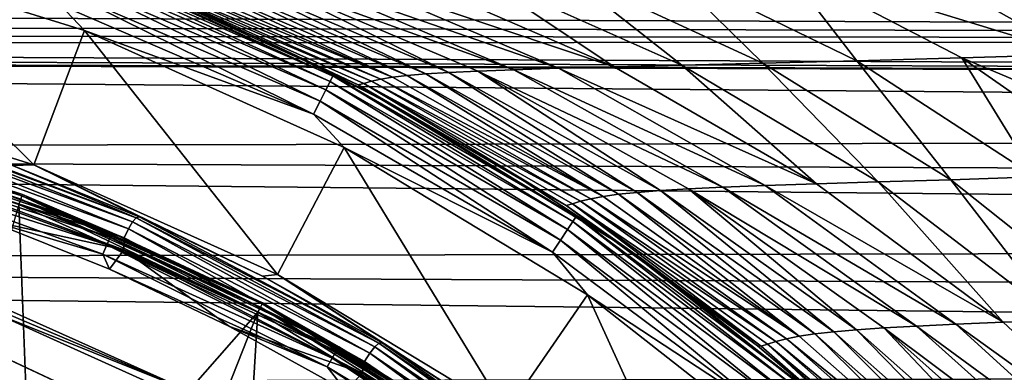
# Model space of a CAD drawing. Header units: metres. Extents: x -139 to 106, y -189 to 40.
# Tile 218 of 256: x 27.38 to 35.53, y 15.41 to 18.32. Entities that reach past the tile are written whole.
import ezdxf

# ---------------------------------------------------------------- set-up
doc = ezdxf.new("R2010")
doc.units = ezdxf.units.M
doc.layers.add('solid_153_ABGANG1_SW0003', color=7, linetype='CONTINUOUS')

msp = doc.modelspace()

# ---------------------------------------------------------------- linework, layer by layer
at = {"layer": 'solid_153_ABGANG1_SW0003'}
for points in [[(25.383118, 17.781193, 130.062897), (27.49445, 17.123274, 130.062897), (25.666855, 18.933422, 130.062897)], [(27.49445, 17.123274, 130.062897), (27.915009, 18.232901, 130.062897), (25.666855, 18.933422, 130.062897)], [(27.7141, 18.445608, 130.045853), (25.666855, 18.933422, 130.062897), (27.915009, 18.232901, 130.062897)], [(37.096428, 18.064949, 85.809425), (35.84787, 18.829838, 83.857979), (34.743118, 18.801836, 84.344627)], [(27.818005, 18.731087, 129.812546), (29.946453, 17.812963, 129.812546), (27.835068, 18.777967, 129.691803)], [(27.835068, 18.777967, 129.691803), (29.968843, 17.857546, 129.691803), (28.092537, 18.700325, 129.562897)], [(29.946453, 17.812963, 129.812546), (29.968843, 17.857546, 129.691803), (27.835068, 18.777967, 129.691803)], [(32.721947, 18.752632, 85.681648), (31.856716, 18.733965, 86.530342), (33.526489, 17.961954, 88.239258)], [(33.692841, 18.77582, 84.951157), (32.721947, 18.752632, 85.681648), (34.304562, 17.982971, 87.476425)], [(34.304562, 17.982971, 87.476425), (32.721947, 18.752632, 85.681648), (33.526489, 17.961954, 88.239258)], [(36.111076, 18.035843, 86.260597), (34.743118, 18.801836, 84.344627), (33.692841, 18.77582, 84.951157)], [(35.173466, 18.00823, 86.815201), (33.692841, 18.77582, 84.951157), (34.304562, 17.982971, 87.476425)], [(36.111076, 18.035843, 86.260597), (33.692841, 18.77582, 84.951157), (35.173466, 18.00823, 86.815201)], [(37.096428, 18.064949, 85.809425), (34.743118, 18.801836, 84.344627), (36.111076, 18.035843, 86.260597)], [(27.755383, 18.559032, 129.995834), (29.864281, 17.649343, 129.995834), (27.790825, 18.656408, 129.91626)], [(27.790825, 18.656408, 129.91626), (29.910788, 17.741945, 129.91626), (27.818005, 18.731087, 129.812546)], [(29.864281, 17.649343, 129.995834), (29.910788, 17.741945, 129.91626), (27.790825, 18.656408, 129.91626)], [(29.910788, 17.741945, 129.91626), (29.946453, 17.812963, 129.812546), (27.818005, 18.731087, 129.812546)], [(28.092537, 18.700325, 129.562897), (30.294903, 17.709122, 129.562897), (28.328089, 18.609285, 102.729401)], [(29.968843, 17.857546, 129.691803), (30.294903, 17.709122, 129.562897), (28.092537, 18.700325, 129.562897)], [(28.727657, 18.660658, 95.512642), (28.612955, 18.649805, 96.711288), (30.463177, 17.846416, 97.333099)], [(28.875475, 18.670475, 94.318184), (28.727657, 18.660658, 95.512642), (30.585526, 17.861153, 96.260017)], [(30.585526, 17.861153, 96.260017), (28.727657, 18.660658, 95.512642), (30.463177, 17.846416, 97.333099)], [(29.065493, 18.679352, 93.129745), (28.875475, 18.670475, 94.318184), (30.738735, 17.874632, 95.191551)], [(30.738735, 17.874632, 95.191551), (28.875475, 18.670475, 94.318184), (30.585526, 17.861153, 96.260017)], [(29.308187, 18.687078, 91.94989), (29.065493, 18.679352, 93.129745), (30.93041, 17.887074, 94.12944)], [(30.93041, 17.887074, 94.12944), (29.065493, 18.679352, 93.129745), (30.738735, 17.874632, 95.191551)], [(31.466902, 17.909199, 92.036392), (29.617348, 18.694336, 90.784485), (29.308187, 18.687078, 91.94989)], [(31.169369, 17.898317, 93.076065), (29.308187, 18.687078, 91.94989), (30.93041, 17.887074, 94.12944)], [(31.466902, 17.909199, 92.036392), (29.308187, 18.687078, 91.94989), (31.169369, 17.898317, 93.076065)], [(31.837664, 17.92058, 91.018028), (30.010483, 18.70204, 89.642433), (29.617348, 18.694336, 90.784485)], [(31.837664, 17.92058, 91.018028), (29.617348, 18.694336, 90.784485), (31.466902, 17.909199, 92.036392)], [(32.297615, 17.932501, 90.031479), (30.506559, 18.710432, 88.535995), (30.010483, 18.70204, 89.642433)], [(32.297615, 17.932501, 90.031479), (30.010483, 18.70204, 89.642433), (31.837664, 17.92058, 91.018028)], [(31.118904, 18.720457, 87.489349), (30.506559, 18.710432, 88.535995), (32.297615, 17.932501, 90.031479)], [(31.856716, 18.733965, 86.530342), (31.118904, 18.720457, 87.489349), (32.85799, 17.945705, 89.097336)], [(32.85799, 17.945705, 89.097336), (31.118904, 18.720457, 87.489349), (32.297615, 17.932501, 90.031479)], [(33.526489, 17.961954, 88.239258), (31.856716, 18.733965, 86.530342), (32.85799, 17.945705, 89.097336)], [(28.359453, 18.605021, 101.525368), (28.328089, 18.609285, 102.729401), (29.427032, 18.138151, 102.729401)], [(30.294903, 17.709122, 129.562897), (29.427032, 18.138151, 102.729401), (28.328089, 18.609285, 102.729401)], [(28.401657, 18.61286, 100.320587), (28.359453, 18.605021, 101.525368), (30.177984, 17.784254, 101.649033)], [(30.177984, 17.784254, 101.649033), (28.359453, 18.605021, 101.525368), (29.427032, 18.138151, 102.729401)], [(30.288363, 17.813032, 99.488251), (28.455915, 18.625277, 99.116272), (28.401657, 18.61286, 100.320587)], [(30.225826, 17.795771, 100.568245), (28.401657, 18.61286, 100.320587), (30.177984, 17.784254, 101.649033)], [(30.288363, 17.813032, 99.488251), (28.401657, 18.61286, 100.320587), (30.225826, 17.795771, 100.568245)], [(30.365772, 17.83032, 98.409508), (28.524313, 18.637932, 97.912819), (28.455915, 18.625277, 99.116272)], [(30.365772, 17.83032, 98.409508), (28.455915, 18.625277, 99.116272), (30.288363, 17.813032, 99.488251)], [(30.463177, 17.846416, 97.333099), (28.612955, 18.649805, 96.711288), (28.524313, 18.637932, 97.912819)], [(30.463177, 17.846416, 97.333099), (28.524313, 18.637932, 97.912819), (30.365772, 17.83032, 98.409508)], [(27.7141, 18.445608, 130.045853), (29.810108, 17.541479, 130.045853), (27.755383, 18.559032, 129.995834)], [(29.810108, 17.541479, 130.045853), (29.864281, 17.649343, 129.995834), (27.755383, 18.559032, 129.995834)], [(3.820827, 18.30555, 58.332531), (4.595851, 18.42354, 58.544991), (76.5, 18.143282, 58.058739)], [(4.595851, 18.42354, 58.544991), (76.5, 18.471125, 58.634258), (76.5, 18.143282, 58.058739)], [(27.7141, 18.445608, 130.045853), (27.915009, 18.232901, 130.062897), (29.810108, 17.541479, 130.045853)], [(3.047082, 18.206055, 58.162315), (3.820827, 18.30555, 58.332531), (76.5, 18.143282, 58.058739)], [(2.276162, 18.127207, 58.032665), (3.047082, 18.206055, 58.162315), (76.5, 18.143282, 58.058739)], [(27.49445, 17.123274, 130.062897), (29.511084, 16.215662, 130.062897), (27.915009, 18.232901, 130.062897)], [(29.511084, 16.215662, 130.062897), (30.062334, 17.266502, 130.062897), (27.915009, 18.232901, 130.062897)], [(29.810108, 17.541479, 130.045853), (27.915009, 18.232901, 130.062897), (30.062334, 17.266502, 130.062897)], [(1.509753, 18.070551, 57.942162), (2.276162, 18.127207, 58.032665), (76.5, 17.777195, 57.504963)], [(2.276162, 18.127207, 58.032665), (76.5, 18.143282, 58.058739), (76.5, 17.777195, 57.504963)], [(30.177984, 17.784254, 101.649033), (29.427032, 18.138151, 102.729401), (30.494583, 17.602877, 102.729401)], [(30.294903, 17.709122, 129.562897), (30.494583, 17.602877, 102.729401), (29.427032, 18.138151, 102.729401)], [(0.750219, 18.036745, 57.889164), (76.5, 17.777195, 57.504963), (0, 18.025799, 57.872158)], [(0, 18.025799, 57.872158), (76.5, 17.777195, 57.504963), (76.5, 17.374147, 56.975445)], [(0, 17.239624, 56.8139), (0, 18.025799, 57.872158), (76.5, 17.374147, 56.975445)], [(0.750219, 18.036745, 57.889164), (1.509753, 18.070551, 57.942162), (76.5, 17.777195, 57.504963)], [(35.173466, 18.00823, 86.815201), (34.304562, 17.982971, 87.476425), (35.77964, 17.022173, 89.15699)], [(37.385536, 17.076809, 88.057411), (36.111076, 18.035843, 86.260597), (35.173466, 18.00823, 86.815201)], [(36.553108, 17.048498, 88.56179), (35.173466, 18.00823, 86.815201), (35.77964, 17.022173, 89.15699)], [(37.385536, 17.076809, 88.057411), (35.173466, 18.00823, 86.815201), (36.553108, 17.048498, 88.56179)], [(33.969997, 16.966244, 91.430458), (32.297615, 17.932501, 90.031479), (31.837664, 17.92058, 91.018028)], [(32.85799, 17.945705, 89.097336), (32.297615, 17.932501, 90.031479), (33.969997, 16.966244, 91.430458)], [(33.526489, 17.961954, 88.239258), (32.85799, 17.945705, 89.097336), (34.480598, 16.981762, 90.601822)], [(34.480598, 16.981762, 90.601822), (32.85799, 17.945705, 89.097336), (33.969997, 16.966244, 91.430458)], [(34.304562, 17.982971, 87.476425), (33.526489, 17.961954, 88.239258), (35.083485, 16.99983, 89.838676)], [(35.083485, 16.99983, 89.838676), (33.526489, 17.961954, 88.239258), (34.480598, 16.981762, 90.601822)], [(35.77964, 17.022173, 89.15699), (34.304562, 17.982971, 87.476425), (35.083485, 16.99983, 89.838676)], [(29.946453, 17.812963, 129.812546), (31.953922, 16.653952, 129.812546), (29.968843, 17.857546, 129.691803)], [(29.968843, 17.857546, 129.691803), (31.981337, 16.695633, 129.691803), (30.294903, 17.709122, 129.562897)], [(31.953922, 16.653952, 129.812546), (31.981337, 16.695633, 129.691803), (29.968843, 17.857546, 129.691803)], [(32.205956, 16.861525, 97.914803), (30.463177, 17.846416, 97.333099), (30.365772, 17.83032, 98.409508)], [(30.585526, 17.861153, 96.260017), (30.463177, 17.846416, 97.333099), (32.205956, 16.861525, 97.914803)], [(30.738735, 17.874632, 95.191551), (30.585526, 17.861153, 96.260017), (32.332951, 16.879091, 96.959167)], [(32.332951, 16.879091, 96.959167), (30.585526, 17.861153, 96.260017), (32.205956, 16.861525, 97.914803)], [(30.93041, 17.887074, 94.12944), (30.738735, 17.874632, 95.191551), (32.488728, 16.895201, 96.008522)], [(32.488728, 16.895201, 96.008522), (30.738735, 17.874632, 95.191551), (32.332951, 16.879091, 96.959167)], [(31.169369, 17.898317, 93.076065), (30.93041, 17.887074, 94.12944), (32.679546, 16.910194, 95.064537)], [(32.679546, 16.910194, 95.064537), (30.93041, 17.887074, 94.12944), (32.488728, 16.895201, 96.008522)], [(33.197315, 16.937525, 93.207367), (31.466902, 17.909199, 92.036392), (31.169369, 17.898317, 93.076065)], [(32.912735, 16.923964, 94.12944), (31.169369, 17.898317, 93.076065), (32.679546, 16.910194, 95.064537)], [(33.197315, 16.937525, 93.207367), (31.169369, 17.898317, 93.076065), (32.912735, 16.923964, 94.12944)], [(33.545338, 16.95167, 92.304741), (31.837664, 17.92058, 91.018028), (31.466902, 17.909199, 92.036392)], [(33.545338, 16.95167, 92.304741), (31.466902, 17.909199, 92.036392), (33.197315, 16.937525, 93.207367)], [(33.969997, 16.966244, 91.430458), (31.837664, 17.92058, 91.018028), (33.545338, 16.95167, 92.304741)], [(27.317493, 17.116701, 133.968124), (27.49445, 17.123274, 130.062897), (25.383118, 17.781193, 130.062897)], [(29.910788, 17.741945, 129.91626), (31.910254, 16.587555, 129.91626), (29.946453, 17.812963, 129.812546)], [(31.910254, 16.587555, 129.91626), (31.953922, 16.653952, 129.812546), (29.946453, 17.812963, 129.812546)], [(30.225826, 17.795771, 100.568245), (30.177984, 17.784254, 101.649033), (31.900879, 16.78694, 101.76474)], [(30.177984, 17.784254, 101.649033), (30.494583, 17.602877, 102.729401), (31.528202, 17.004889, 102.729401)], [(31.900879, 16.78694, 101.76474), (30.177984, 17.784254, 101.649033), (31.528202, 17.004889, 102.729401)], [(32.019463, 16.821766, 99.83625), (30.288363, 17.813032, 99.488251), (30.225826, 17.795771, 100.568245)], [(31.951605, 16.801193, 100.79995), (30.225826, 17.795771, 100.568245), (31.900879, 16.78694, 101.76474)], [(32.019463, 16.821766, 99.83625), (30.225826, 17.795771, 100.568245), (31.951605, 16.801193, 100.79995)], [(32.102848, 16.842348, 98.874176), (30.365772, 17.83032, 98.409508), (30.288363, 17.813032, 99.488251)], [(32.102848, 16.842348, 98.874176), (30.288363, 17.813032, 99.488251), (32.019463, 16.821766, 99.83625)], [(32.205956, 16.861525, 97.914803), (30.365772, 17.83032, 98.409508), (32.102848, 16.842348, 98.874176)], [(29.864281, 17.649343, 129.995834), (31.85331, 16.500977, 129.995834), (29.910788, 17.741945, 129.91626)], [(31.85331, 16.500977, 129.995834), (31.910254, 16.587555, 129.91626), (29.910788, 17.741945, 129.91626)], [(30.294903, 17.709122, 129.562897), (32.361736, 16.459679, 129.562897), (30.494583, 17.602877, 102.729401)], [(31.981337, 16.695633, 129.691803), (32.361736, 16.459679, 129.562897), (30.294903, 17.709122, 129.562897)], [(29.810108, 17.541479, 130.045853), (31.786982, 16.400131, 130.045853), (29.864281, 17.649343, 129.995834)], [(31.786982, 16.400131, 130.045853), (31.85331, 16.500977, 129.995834), (29.864281, 17.649343, 129.995834)], [(32.361736, 16.459679, 129.562897), (31.528202, 17.004889, 102.729401), (30.494583, 17.602877, 102.729401)], [(25.317648, 17.515575, 136.216278), (27.39744, 16.867485, 136.216278), (25.320086, 17.525503, 136.138626)], [(25.320086, 17.525503, 136.138626), (27.401056, 16.877047, 136.138626), (25.320086, 17.525501, 134.562897)], [(27.39744, 16.867485, 136.216278), (27.401056, 16.877047, 136.138626), (25.320086, 17.525503, 136.138626)], [(26.173059, 17.277727, 134.470459), (25.320086, 17.525501, 134.562897), (27.401056, 16.877047, 134.562897)], [(27.401056, 16.877047, 136.138626), (27.401056, 16.877047, 134.562897), (25.320086, 17.525501, 134.562897)], [(29.810108, 17.541479, 130.045853), (30.062334, 17.266502, 130.062897), (31.786982, 16.400131, 130.045853)], [(27.386799, 16.839426, 136.288696), (25.317648, 17.515575, 136.216278), (25.310467, 17.486437, 136.288696)], [(27.386799, 16.839426, 136.288696), (25.310467, 17.486437, 136.288696), (27.369904, 16.794888, 136.350754)], [(27.386799, 16.839426, 136.288696), (27.39744, 16.867485, 136.216278), (25.317648, 17.515575, 136.216278)], [(28.312523, 16.651447, 134.141617), (26.220095, 17.466053, 134.059311), (26.196266, 17.428156, 134.141617)], [(26.220095, 17.466053, 134.059311), (28.341589, 16.685781, 134.059311), (26.243477, 17.475616, 133.968124)], [(28.312523, 16.651447, 134.141617), (28.341589, 16.685781, 134.059311), (26.220095, 17.466053, 134.059311)], [(28.341589, 16.685781, 134.059311), (27.317493, 17.116701, 133.968124), (26.243477, 17.475616, 133.968124)], [(0, 17.239624, 56.8139), (76.5, 17.374147, 56.975445), (76.5, 16.935753, 56.472801)], [(26.171284, 17.366478, 134.206772), (26.144457, 17.287859, 134.248535), (28.24317, 16.518896, 134.248535)], [(26.196266, 17.428156, 134.141617), (26.171284, 17.366478, 134.206772), (28.279715, 16.593504, 134.206772)], [(28.279715, 16.593504, 134.206772), (26.171284, 17.366478, 134.206772), (28.24317, 16.518896, 134.248535)], [(28.312523, 16.651447, 134.141617), (26.196266, 17.428156, 134.141617), (28.279715, 16.593504, 134.206772)], [(28.24317, 16.518896, 134.248535), (26.144457, 17.287859, 134.248535), (26.158524, 17.187941, 134.262894)], [(26.160845, 17.236929, 134.386703), (26.173059, 17.277727, 134.470459), (28.143906, 16.560398, 134.470459)], [(28.143906, 16.560398, 134.470459), (26.173059, 17.277727, 134.470459), (27.401056, 16.877047, 134.562897)], [(0, 17.239624, 56.8139), (76.5, 16.935753, 56.472801), (76.5, 16.463871, 55.999607)], [(0, 17.239624, 56.8139), (76.5, 16.463871, 55.999607), (0, 16.321072, 55.868256)], [(26.1418, 17.173315, 134.320236), (26.160845, 17.236929, 134.386703), (28.127037, 16.521294, 134.386703)], [(28.127037, 16.521294, 134.386703), (26.160845, 17.236929, 134.386703), (28.143906, 16.560398, 134.470459)], [(29.511084, 16.215662, 130.062897), (31.403612, 15.071587, 130.062897), (30.062334, 17.266502, 130.062897)], [(31.403612, 15.071587, 130.062897), (32.077515, 16.048315, 130.062897), (30.062334, 17.266502, 130.062897)], [(31.786982, 16.400131, 130.045853), (30.062334, 17.266502, 130.062897), (32.077515, 16.048315, 130.062897)], [(28.100737, 16.46032, 134.320236), (26.117792, 17.093124, 134.277573), (26.1418, 17.173315, 134.320236)], [(28.100737, 16.46032, 134.320236), (26.1418, 17.173315, 134.320236), (28.127037, 16.521294, 134.386703)], [(27.099997, 16.669071, 134.262894), (28.241282, 16.419542, 134.262894), (26.158524, 17.187941, 134.262894)], [(28.24317, 16.518896, 134.248535), (26.158524, 17.187941, 134.262894), (28.241282, 16.419542, 134.262894)], [(28.367174, 16.691851, 133.968124), (27.49445, 17.123274, 130.062897), (27.317493, 17.116701, 133.968124)], [(28.341589, 16.685781, 134.059311), (28.367174, 16.691851, 133.968124), (27.317493, 17.116701, 133.968124)], [(29.388477, 16.2027, 133.968124), (29.511084, 16.215662, 130.062897), (27.49445, 17.123274, 130.062897)], [(29.388477, 16.2027, 133.968124), (27.49445, 17.123274, 130.062897), (28.367174, 16.691851, 133.968124)], [(26.117792, 17.093124, 134.277573), (28.067581, 16.383459, 134.277573), (27.099997, 16.669071, 134.262894)], [(28.100737, 16.46032, 134.320236), (28.067581, 16.383459, 134.277573), (26.117792, 17.093124, 134.277573)], [(31.900879, 16.78694, 101.76474), (31.528202, 17.004889, 102.729401), (32.525764, 16.345243, 102.729401)], [(32.361736, 16.459679, 129.562897), (32.525764, 16.345243, 102.729401), (31.528202, 17.004889, 102.729401)], [(35.123955, 15.806239, 93.495186), (33.545338, 16.95167, 92.304741), (33.197315, 16.937525, 93.207367)], [(35.514725, 15.822591, 92.724884), (33.969997, 16.966244, 91.430458), (33.545338, 16.95167, 92.304741)], [(35.514725, 15.822591, 92.724884), (33.545338, 16.95167, 92.304741), (35.123955, 15.806239, 93.495186)], [(34.480598, 16.981762, 90.601822), (33.969997, 16.966244, 91.430458), (35.514725, 15.822591, 92.724884)], [(35.083485, 16.99983, 89.838676), (34.480598, 16.981762, 90.601822), (35.978321, 15.839574, 91.994095)], [(35.978321, 15.839574, 91.994095), (34.480598, 16.981762, 90.601822), (35.514725, 15.822591, 92.724884)], [(35.77964, 17.022173, 89.15699), (35.083485, 16.99983, 89.838676), (36.519855, 15.858568, 91.319199)], [(36.519855, 15.858568, 91.319199), (35.083485, 16.99983, 89.838676), (35.978321, 15.839574, 91.994095)], [(29.370005, 15.946857, 136.288696), (27.39744, 16.867485, 136.216278), (27.386799, 16.839426, 136.288696)], [(27.39744, 16.867485, 136.216278), (29.383949, 15.97343, 136.216278), (27.401056, 16.877047, 136.138626)], [(29.370005, 15.946857, 136.288696), (29.383949, 15.97343, 136.216278), (27.39744, 16.867485, 136.216278)], [(28.143906, 16.560398, 134.470459), (27.401056, 16.877047, 134.562897), (29.388691, 15.982487, 134.562897)], [(29.388691, 15.982487, 136.138626), (29.388691, 15.982487, 134.562897), (27.401056, 16.877047, 134.562897)], [(27.401056, 16.877047, 136.138626), (29.388691, 15.982487, 136.138626), (27.401056, 16.877047, 134.562897)], [(29.383949, 15.97343, 136.216278), (29.388691, 15.982487, 136.138626), (27.401056, 16.877047, 136.138626)], [(32.332951, 16.879091, 96.959167), (32.205956, 16.861525, 97.914803), (33.828373, 15.706087, 98.453064)], [(32.488728, 16.895201, 96.008522), (32.332951, 16.879091, 96.959167), (33.95755, 15.725389, 97.606064)], [(33.95755, 15.725389, 97.606064), (32.332951, 16.879091, 96.959167), (33.828373, 15.706087, 98.453064)], [(32.679546, 16.910194, 95.064537), (32.488728, 16.895201, 96.008522), (34.113621, 15.743093, 96.764412)], [(34.113621, 15.743093, 96.764412), (32.488728, 16.895201, 96.008522), (33.95755, 15.725389, 97.606064)], [(32.912735, 16.923964, 94.12944), (32.679546, 16.910194, 95.064537), (34.301651, 15.759629, 95.929695)], [(34.301651, 15.759629, 95.929695), (32.679546, 16.910194, 95.064537), (34.113621, 15.743093, 96.764412)], [(34.798477, 15.790245, 94.290695), (33.197315, 16.937525, 93.207367), (32.912735, 16.923964, 94.12944)], [(34.527599, 15.774942, 95.103989), (32.912735, 16.923964, 94.12944), (34.301651, 15.759629, 95.929695)], [(34.798477, 15.790245, 94.290695), (32.912735, 16.923964, 94.12944), (34.527599, 15.774942, 95.103989)], [(35.123955, 15.806239, 93.495186), (33.197315, 16.937525, 93.207367), (34.798477, 15.790245, 94.290695)], [(26.608683, 14.16479, 139.078278), (27.48703, 13.784696, 139.078278), (27.369904, 16.794888, 136.350754)], [(27.386799, 16.839426, 136.288696), (27.369904, 16.794888, 136.350754), (29.347862, 15.90468, 136.350754)], [(27.48703, 13.784696, 139.078278), (29.347862, 15.90468, 136.350754), (27.369904, 16.794888, 136.350754)], [(29.370005, 15.946857, 136.288696), (27.386799, 16.839426, 136.288696), (29.347862, 15.90468, 136.350754)], [(31.951605, 16.801193, 100.79995), (31.900879, 16.78694, 101.76474), (33.513371, 15.624181, 101.871826)], [(31.900879, 16.78694, 101.76474), (32.525764, 16.345243, 102.729401), (33.483921, 15.625709, 102.729401)], [(33.513371, 15.624181, 101.871826), (31.900879, 16.78694, 101.76474), (33.483921, 15.625709, 102.729401)], [(33.635372, 15.662522, 100.158287), (32.019463, 16.821766, 99.83625), (31.951605, 16.801193, 100.79995)], [(33.564751, 15.640173, 101.014374), (31.951605, 16.801193, 100.79995), (33.513371, 15.624181, 101.871826)], [(33.635372, 15.662522, 100.158287), (31.951605, 16.801193, 100.79995), (33.564751, 15.640173, 101.014374)], [(33.722126, 15.685026, 99.304153), (32.102848, 16.842348, 98.874176), (32.019463, 16.821766, 99.83625)], [(33.722126, 15.685026, 99.304153), (32.019463, 16.821766, 99.83625), (33.635372, 15.662522, 100.158287)], [(33.828373, 15.706087, 98.453064), (32.205956, 16.861525, 97.914803), (32.102848, 16.842348, 98.874176)], [(33.828373, 15.706087, 98.453064), (32.102848, 16.842348, 98.874176), (33.722126, 15.685026, 99.304153)], [(27.099997, 16.669071, 134.262894), (28.12085, 16.259224, 134.262894), (28.241282, 16.419542, 134.262894)], [(28.067581, 16.383459, 134.277573), (28.12085, 16.259224, 134.262894), (27.099997, 16.669071, 134.262894)], [(28.312523, 16.651447, 134.141617), (28.279715, 16.593504, 134.206772), (30.276342, 15.565663, 134.206772)], [(30.316429, 15.618887, 134.141617), (28.341589, 16.685781, 134.059311), (28.312523, 16.651447, 134.141617)], [(30.316429, 15.618887, 134.141617), (28.312523, 16.651447, 134.141617), (30.276342, 15.565663, 134.206772)], [(28.341589, 16.685781, 134.059311), (30.350206, 15.648952, 134.059311), (28.367174, 16.691851, 133.968124)], [(30.316429, 15.618887, 134.141617), (30.350206, 15.648952, 134.059311), (28.341589, 16.685781, 134.059311)], [(30.350206, 15.648952, 134.059311), (29.388477, 16.2027, 133.968124), (28.367174, 16.691851, 133.968124)], [(31.910254, 16.587555, 129.91626), (33.762184, 15.208845, 129.91626), (31.953922, 16.653952, 129.812546)], [(31.953922, 16.653952, 129.812546), (33.813267, 15.269723, 129.812546), (31.981337, 16.695633, 129.691803)], [(33.762184, 15.208845, 129.91626), (33.813267, 15.269723, 129.812546), (31.953922, 16.653952, 129.812546)], [(31.981337, 16.695633, 129.691803), (33.845333, 15.30794, 129.691803), (32.361736, 16.459679, 129.562897)], [(33.813267, 15.269723, 129.812546), (33.845333, 15.30794, 129.691803), (31.981337, 16.695633, 129.691803)], [(28.127037, 16.521294, 134.386703), (28.143906, 16.560398, 134.470459), (30.01815, 15.619118, 134.470459)], [(30.01815, 15.619118, 134.470459), (28.143906, 16.560398, 134.470459), (29.388691, 15.982487, 134.562897)], [(28.279715, 16.593504, 134.206772), (28.24317, 16.518896, 134.248535), (30.230661, 15.49626, 134.248535)], [(30.276342, 15.565663, 134.206772), (28.279715, 16.593504, 134.206772), (30.230661, 15.49626, 134.248535)], [(31.85331, 16.500977, 129.995834), (33.695572, 15.129464, 129.995834), (31.910254, 16.587555, 129.91626)], [(33.695572, 15.129464, 129.995834), (33.762184, 15.208845, 129.91626), (31.910254, 16.587555, 129.91626)], [(0, 16.321072, 55.868256), (76.5, 16.463871, 55.999607), (76.5, 15.960577, 55.558277)], [(29.963654, 15.524728, 134.320236), (28.067581, 16.383459, 134.277573), (28.100737, 16.46032, 134.320236)], [(28.100737, 16.46032, 134.320236), (28.127037, 16.521294, 134.386703), (29.996855, 15.582235, 134.386703)], [(29.963654, 15.524728, 134.320236), (28.100737, 16.46032, 134.320236), (29.996855, 15.582235, 134.386703)], [(29.996855, 15.582235, 134.386703), (28.127037, 16.521294, 134.386703), (30.01815, 15.619118, 134.470459)], [(30.230661, 15.49626, 134.248535), (28.24317, 16.518896, 134.248535), (28.241282, 16.419542, 134.262894)], [(31.786982, 16.400131, 130.045853), (33.617985, 15.036999, 130.045853), (31.85331, 16.500977, 129.995834)], [(33.617985, 15.036999, 130.045853), (33.695572, 15.129464, 129.995834), (31.85331, 16.500977, 129.995834)], [(32.361736, 16.459679, 129.562897), (34.262894, 14.970217, 129.562897), (32.525764, 16.345243, 102.729401)], [(33.845333, 15.30794, 129.691803), (34.262894, 14.970217, 129.562897), (32.361736, 16.459679, 129.562897)], [(28.067581, 16.383459, 134.277573), (29.921801, 15.452236, 134.277573), (28.12085, 16.259224, 134.262894)], [(29.963654, 15.524728, 134.320236), (29.921801, 15.452236, 134.277573), (28.067581, 16.383459, 134.277573)], [(28.12085, 16.259224, 134.262894), (29.114395, 15.786902, 134.262894), (28.241282, 16.419542, 134.262894)], [(29.114395, 15.786902, 134.262894), (30.2132, 15.399877, 134.262894), (28.241282, 16.419542, 134.262894)], [(30.230661, 15.49626, 134.248535), (28.241282, 16.419542, 134.262894), (30.2132, 15.399877, 134.262894)], [(31.786982, 16.400131, 130.045853), (32.077515, 16.048315, 130.062897), (33.617985, 15.036999, 130.045853)], [(0, 16.321072, 55.868256), (76.5, 15.960577, 55.558277), (76.5, 15.428001, 55.150982)], [(0, 16.321072, 55.868256), (76.5, 15.428001, 55.150982), (0, 15.286105, 55.051659)], [(34.262894, 14.970217, 129.562897), (33.483921, 15.625709, 102.729401), (32.525764, 16.345243, 102.729401)], [(29.921801, 15.452236, 134.277573), (29.114395, 15.786902, 134.262894), (28.12085, 16.259224, 134.262894)], [(30.37747, 15.651134, 133.968124), (29.511084, 16.215662, 130.062897), (29.388477, 16.2027, 133.968124)], [(31.330339, 15.039277, 133.968124), (31.403612, 15.071587, 130.062897), (29.511084, 16.215662, 130.062897)], [(31.330339, 15.039277, 133.968124), (29.511084, 16.215662, 130.062897), (30.37747, 15.651134, 133.968124)], [(30.350206, 15.648952, 134.059311), (30.37747, 15.651134, 133.968124), (29.388477, 16.2027, 133.968124)], [(28.782658, 15.252704, 130.062897), (27.179979, 15.930435, 132.14061), (27.163237, 15.975825, 130.062897)], [(28.782658, -15.252704, 130.062897), (27.163237, 15.975825, 130.062897), (27.163237, -15.975825, 130.062897)], [(28.782658, -15.252704, 130.062897), (28.782658, 15.252704, 130.062897), (27.163237, 15.975825, 130.062897)], [(31.231161, 14.821749, 136.288696), (29.383949, 15.97343, 136.216278), (29.370005, 15.946857, 136.288696)], [(29.383949, 15.97343, 136.216278), (31.248209, 14.846446, 136.216278), (29.388691, 15.982487, 136.138626)], [(31.231161, 14.821749, 136.288696), (31.248209, 14.846446, 136.216278), (29.383949, 15.97343, 136.216278)], [(30.01815, 15.619118, 134.470459), (29.388691, 15.982487, 134.562897), (31.254005, 14.854865, 134.562897)], [(31.254005, 14.854866, 136.138626), (31.254005, 14.854865, 134.562897), (29.388691, 15.982487, 134.562897)], [(29.388691, 15.982487, 136.138626), (31.254005, 14.854866, 136.138626), (29.388691, 15.982487, 134.562897)], [(31.248209, 14.846446, 136.216278), (31.254005, 14.854866, 136.138626), (29.388691, 15.982487, 136.138626)], [(31.403612, 15.071587, 130.062897), (33.14444, 13.707735, 130.062897), (32.077515, 16.048315, 130.062897)], [(33.14444, 13.707735, 130.062897), (33.931168, 14.596107, 130.062897), (32.077515, 16.048315, 130.062897)], [(33.617985, 15.036999, 130.045853), (32.077515, 16.048315, 130.062897), (33.931168, 14.596107, 130.062897)], [(28.782658, 15.252704, 130.062897), (27.197088, 15.884089, 134.262894), (27.179979, 15.930435, 132.14061)], [(27.48703, 13.784696, 139.078278), (28.339779, 13.350199, 139.078278), (29.347862, 15.90468, 136.350754)], [(28.339779, 13.350199, 139.078278), (29.163561, 12.863015, 139.078278), (29.347862, 15.90468, 136.350754)], [(29.163561, 12.863015, 139.078278), (31.204096, 14.782549, 136.350754), (29.347862, 15.90468, 136.350754)], [(29.370005, 15.946857, 136.288696), (29.347862, 15.90468, 136.350754), (31.204096, 14.782549, 136.350754)], [(31.231161, 14.821749, 136.288696), (29.370005, 15.946857, 136.288696), (31.204096, 14.782549, 136.350754)], [(27.074627, 15.341261, 134.262894), (27.197088, 15.884089, 134.262894), (28.76849, 15.177614, 134.262894)], [(28.782658, 15.252704, 130.062897), (28.76849, 15.177614, 134.262894), (27.197088, 15.884089, 134.262894)], [(36.564316, 14.496278, 94.582237), (35.123955, 15.806239, 93.495186), (34.798477, 15.790245, 94.290695)], [(36.923141, 14.513567, 93.906982), (35.514725, 15.822591, 92.724884), (35.123955, 15.806239, 93.495186)], [(36.923141, 14.513567, 93.906982), (35.123955, 15.806239, 93.495186), (36.564316, 14.496278, 94.582237)], [(35.978321, 15.839574, 91.994095), (35.514725, 15.822591, 92.724884), (36.923141, 14.513567, 93.906982)], [(29.114395, 15.786902, 134.262894), (30.076765, 15.253948, 134.262894), (30.2132, 15.399877, 134.262894)], [(29.921801, 15.452236, 134.277573), (30.076765, 15.253948, 134.262894), (29.114395, 15.786902, 134.262894)], [(33.95755, 15.725389, 97.606064), (33.828373, 15.706087, 98.453064), (35.317955, 14.391829, 98.944626)], [(34.113621, 15.743093, 96.764412), (33.95755, 15.725389, 97.606064), (35.447369, 14.411797, 98.196823)], [(35.447369, 14.411797, 98.196823), (33.95755, 15.725389, 97.606064), (35.317955, 14.391829, 98.944626)], [(34.301651, 15.759629, 95.929695), (34.113621, 15.743093, 96.764412), (35.602009, 14.430102, 97.454674)], [(35.602009, 14.430102, 97.454674), (34.113621, 15.743093, 96.764412), (35.447369, 14.411797, 98.196823)], [(34.527599, 15.774942, 95.103989), (34.301651, 15.759629, 95.929695), (35.785866, 14.447235, 96.719711)], [(35.785866, 14.447235, 96.719711), (34.301651, 15.759629, 95.929695), (35.602009, 14.430102, 97.454674)], [(36.260632, 14.479312, 95.2799), (34.798477, 15.790245, 94.290695), (34.527599, 15.774942, 95.103989)], [(36.003666, 14.463163, 95.993858), (34.527599, 15.774942, 95.103989), (35.785866, 14.447235, 96.719711)], [(36.260632, 14.479312, 95.2799), (34.527599, 15.774942, 95.103989), (36.003666, 14.463163, 95.993858)], [(36.564316, 14.496278, 94.582237), (34.798477, 15.790245, 94.290695), (36.260632, 14.479312, 95.2799)], [(32.177193, 14.346341, 134.141617), (30.350206, 15.648952, 134.059311), (30.316429, 15.618887, 134.141617)], [(30.350206, 15.648952, 134.059311), (32.215061, 14.371503, 134.059311), (30.37747, 15.651134, 133.968124)], [(32.177193, 14.346341, 134.141617), (32.215061, 14.371503, 134.059311), (30.350206, 15.648952, 134.059311)], [(32.215061, 14.371503, 134.059311), (31.330339, 15.039277, 133.968124), (30.37747, 15.651134, 133.968124)], [(35.122707, 14.346967, 100.452408), (33.635372, 15.662522, 100.158287), (33.564751, 15.640173, 101.014374)], [(35.210655, 14.370069, 99.696838), (33.722126, 15.685026, 99.304153), (33.635372, 15.662522, 100.158287)], [(35.210655, 14.370069, 99.696838), (33.635372, 15.662522, 100.158287), (35.122707, 14.346967, 100.452408)], [(35.317955, 14.391829, 98.944626), (33.828373, 15.706087, 98.453064), (33.722126, 15.685026, 99.304153)], [(35.317955, 14.391829, 98.944626), (33.722126, 15.685026, 99.304153), (35.210655, 14.370069, 99.696838)], [(26.67942, 13.709756, 138.059265), (27.157486, 15.575229, 135.872604), (29.061527, 14.680587, 135.872467)], [(29.068783, 14.6766, 135.262405), (27.165709, 15.571976, 135.262375), (26.853735, 14.783404, 135.035141)], [(29.061527, 14.680587, 135.872467), (27.157486, 15.575229, 135.872604), (27.165709, 15.571976, 135.262375)], [(29.061527, 14.680587, 135.872467), (27.165709, 15.571976, 135.262375), (29.068783, 14.6766, 135.262405)], [(29.963654, 15.524728, 134.320236), (29.996855, 15.582235, 134.386703), (31.745012, 14.432455, 134.386703)], [(29.996855, 15.582235, 134.386703), (30.01815, 15.619118, 134.470459), (31.770443, 14.466616, 134.470459)], [(31.745012, 14.432455, 134.386703), (29.996855, 15.582235, 134.386703), (31.770443, 14.466616, 134.470459)], [(31.770443, 14.466616, 134.470459), (30.01815, 15.619118, 134.470459), (31.254005, 14.854865, 134.562897)], [(30.276342, 15.565663, 134.206772), (30.230661, 15.49626, 134.248535), (32.076412, 14.235659, 134.248535)], [(30.316429, 15.618887, 134.141617), (30.276342, 15.565663, 134.206772), (32.130497, 14.298744, 134.206772)], [(32.130497, 14.298744, 134.206772), (30.276342, 15.565663, 134.206772), (32.076412, 14.235659, 134.248535)], [(32.177193, 14.346341, 134.141617), (30.316429, 15.618887, 134.141617), (32.130497, 14.298744, 134.206772)], [(33.513371, 15.624181, 101.871826), (33.483921, 15.625709, 102.729401), (34.396244, 14.851013, 102.729401)], [(34.262894, 14.970217, 129.562897), (34.396244, 14.851013, 102.729401), (33.483921, 15.625709, 102.729401)], [(33.564751, 15.640173, 101.014374), (33.513371, 15.624181, 101.871826), (35.001194, 14.307506, 101.969658)], [(35.001194, 14.307506, 101.969658), (33.513371, 15.624181, 101.871826), (34.396244, 14.851013, 102.729401)], [(35.051506, 14.324263, 101.210236), (33.564751, 15.640173, 101.014374), (35.001194, 14.307506, 101.969658)], [(35.122707, 14.346967, 100.452408), (33.564751, 15.640173, 101.014374), (35.051506, 14.324263, 101.210236)], [(31.705359, 14.37919, 134.320236), (29.921801, 15.452236, 134.277573), (29.963654, 15.524728, 134.320236)], [(31.705359, 14.37919, 134.320236), (29.963654, 15.524728, 134.320236), (31.745012, 14.432455, 134.386703)], [(32.076412, 14.235659, 134.248535), (30.230661, 15.49626, 134.248535), (30.2132, 15.399877, 134.262894)], [(0, 15.286105, 55.051659), (76.5, 15.428001, 55.150982), (76.5, 14.868325, 54.779663)], [(29.921801, 15.452236, 134.277573), (31.655373, 14.312048, 134.277573), (30.076765, 15.253948, 134.262894)], [(31.705359, 14.37919, 134.320236), (31.655373, 14.312048, 134.277573), (29.921801, 15.452236, 134.277573)]]:
    msp.add_3dface(points, dxfattribs=at)

doc.saveas('drawing.dxf')
